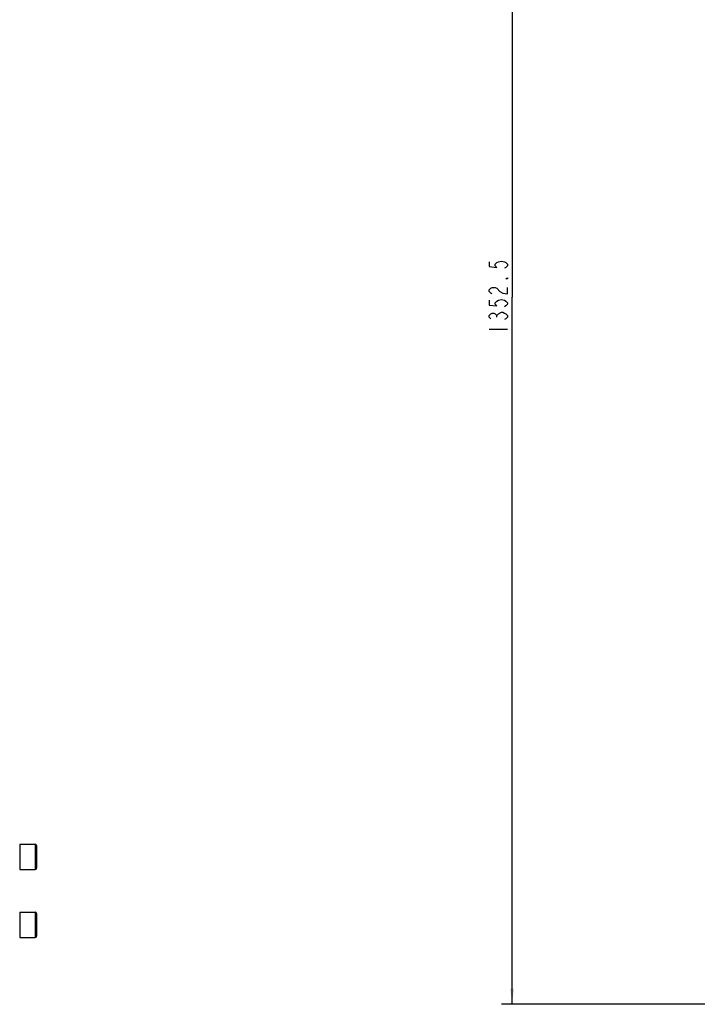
# Model space of a CAD drawing. Header units: millimetres. Extents: x 0 to 1189, y 0 to 841.
# Tile 11 of 88: x 295 to 424, y 440 to 629. Entities that reach past the tile are written whole.
import ezdxf

# ---------------------------------------------------------------- set-up
doc = ezdxf.new("R2010")
doc.units = ezdxf.units.MM
doc.header["$LTSCALE"] = 65.395
doc.layers.get('0').update_dxf_attribs({"linetype": 'CONTINUOUS'})
doc.layers.add('02___PRT_ALL_AXES', color=7, linetype='CONTINUOUS')
doc.styles.get("Standard").update_dxf_attribs({"font": 'txt', "width": 0.7})
doc.dimstyles.new('DIMSTYLE_5', dxfattribs={"dimtxt": 3.5, "dimasz": 3, "dimexe": 0.18, "dimexo": 0.0625, "dimgap": 0.09, "dimtad": 1, "dimlfac": 5, "dimdsep": 46, "dimtxsty": 'Standard', "dimblk": '_FILLED', "dimblk1": '_FILLED', "dimblk2": '_FILLED', "dimcen": 0.09, "dimclrt": 5, "dimadec": 0, "dimazin": 0, "dimtp": 0.01, "dimtm": 0.01, "dimtfac": 1, "dimtofl": 0, "dimtmove": 0, "dimatfit": 3, "dimldrblk": '_FILLED', "dimfxl": 1, "dimtolj": 1, "dimarcsym": 0})

# ---------------------------------------------------------------- blocks, each defined once
blk = doc.blocks.new('_FILLED')
at = {"color": 0, "linetype": 'ByBlock'}
blk.add_solid([(0, 0), (-1, 0.117), (-1, -0.117)], dxfattribs=at)
blk = doc.blocks.new('*D15')
at = {"color": 2, "linetype": 'Continuous'}
for p, q in [((813.54, 710.93), (387, 710.93)), ((389, 710.93), (389, 575.68)), ((389, 440.43), (389, 575.68)), ((553.5, 440.43), (387, 440.43))]:
    blk.add_line(p, q, dxfattribs=at)
at = {"color": 2, "linetype": 'Continuous', "xscale": 3, "yscale": 3, "zscale": 3}
for p, rotation in [((389, 710.93), 90), ((389, 440.43), 270)]:
    blk.add_blockref('_FILLED', p, dxfattribs=dict(at, rotation=rotation))

msp = doc.modelspace()

# ---------------------------------------------------------------- linework, layer by layer
at = {"color": 5, "linetype": 'Continuous'}
for p, q in [((386.0816, 571.8563), (386.0816, 572.1626)), ((384.6232, 569.5595), (388.1232, 569.5595))]:
    msp.add_line(p, q, dxfattribs=at)
at = {"color": 9, "linetype": 'Continuous'}
for p, q in [((297.8093, 471.0345), (297.8093, 466.2345)), ((297.8093, 458.0345), (297.8093, 453.2345))]:
    msp.add_line(p, q, dxfattribs=at)
at = {"color": 7, "linetype": 'Continuous'}
for p, q in [((298.0493, 470.7945), (298.0493, 466.4745)), ((298.0493, 457.7945), (298.0493, 453.4745))]:
    msp.add_line(p, q, dxfattribs=at)
at = {"color": 5, "linetype": 'Continuous'}
for points in [[(384.6232, 582.422), (384.6232, 581.5033), (386.0816, 581.3501), (385.7899, 581.6564), (385.7899, 581.9626), (386.0816, 582.2689), (386.3732, 582.422), (386.9565, 582.5751), (387.5399, 582.422), (387.8316, 582.2689), (388.1232, 581.9626), (388.1232, 581.6564), (387.8316, 581.3501), (387.5399, 581.197)], [(388.1232, 579.3595), (388.1232, 579.2063), (387.8316, 579.2063), (388.1232, 579.3595)], [(385.2065, 576.297), (384.9149, 576.4501), (384.6232, 576.7563), (384.6232, 577.0626), (384.9149, 577.3688), (385.2065, 577.5219), (385.7899, 577.5219), (386.0816, 577.3688)], [(386.0816, 577.3688), (386.6649, 576.7563), (387.2482, 576.4501), (388.1232, 576.297), (388.1232, 577.5219)], [(384.6232, 575.072), (384.6232, 574.1532), (386.0816, 574.0001), (385.7899, 574.3063), (385.7899, 574.6126), (386.0816, 574.9188), (386.3732, 575.072), (386.9565, 575.2251), (387.5399, 575.072), (387.8316, 574.9188), (388.1232, 574.6126), (388.1232, 574.3063), (387.8316, 574.0001), (387.5399, 573.847)], [(384.9149, 571.5501), (384.6232, 571.8563), (384.6232, 572.1626), (384.9149, 572.4688), (385.2065, 572.622), (385.4982, 572.622), (385.7899, 572.4688), (386.0816, 572.1626), (386.3732, 572.4688)], [(386.3732, 572.4688), (386.9565, 572.7751), (387.2482, 572.7751), (387.5399, 572.622), (387.8316, 572.4688), (388.1232, 572.1626), (388.1232, 571.8563), (387.8316, 571.5501), (387.5399, 571.397)]]:
    msp.add_lwpolyline(points, dxfattribs=at)
at = {"color": 7, "linetype": 'Continuous'}
for centre, start, end in [((297.8093, 470.7945), 0, 90), ((297.8093, 466.4745), 270, 360), ((297.8093, 457.7945), 0, 90), ((297.8093, 453.4745), 270, 360)]:
    msp.add_arc(centre, 0.24, start, end, dxfattribs=at)
at = {"layer": '02___PRT_ALL_AXES', "color": 7, "linetype": 'Continuous'}
for p, q in [((294.8493, 471.0345), (297.8093, 471.0345)), ((294.8493, 471.0345), (294.8493, 466.2345)), ((294.8493, 466.2345), (297.8093, 466.2345)), ((294.8493, 458.0345), (297.8093, 458.0345)), ((294.8493, 458.0345), (294.8493, 453.2345)), ((294.8493, 453.2345), (297.8093, 453.2345))]:
    msp.add_line(p, q, dxfattribs=at)

# ---------------------------------------------------------------- dimensions: what is measured, and where the dimension line sits
at = {"color": 2, "linetype": 'Continuous'}
dim = msp.add_linear_dim(base=(388.9982, 440.4345), p1=(813.5406, 710.9345), p2=(553.4976, 440.4345), angle=270, dimstyle='DIMSTYLE_5', dxfattribs=at)
dim.commit()
dim.dimension.update_dxf_attribs({"geometry": '*D15', "text_midpoint": (388.1232, 568.3345), "dimtype": 160})

doc.saveas('drawing.dxf')
